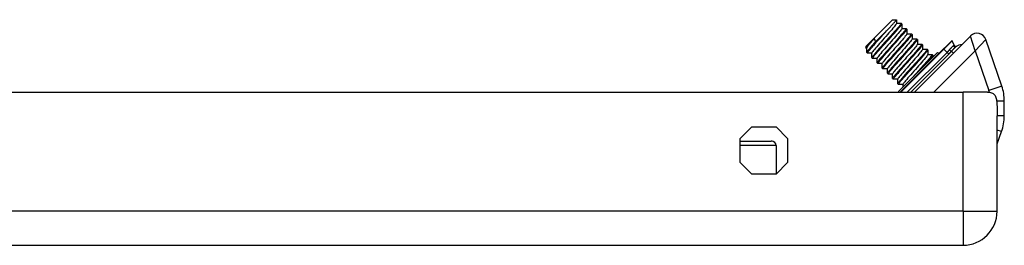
# Model space of a CAD drawing. Header units: inches. Extents: x 2.9 to 62.7, y 4.2 to 33.6.
# Tile 8 of 32: x 10.8 to 15, y 4.4 to 5.3. Entities that reach past the tile are written whole.
import ezdxf

# ---------------------------------------------------------------- set-up
doc = ezdxf.new("R2010")
doc.units = ezdxf.units.IN
doc.header["$MEASUREMENT"] = 0
doc.layers.add('Visible Edges(ANSI)', color=7, linetype='Continuous', lineweight=25)
doc.layers.add('Visible Tangent Edges(ANSI)', color=7, linetype='Continuous', lineweight=25)

msp = doc.modelspace()

# ---------------------------------------------------------------- linework, layer by layer
at = {"layer": 'Visible Edges(ANSI)'}
for p, q in [((14.4065, 5.2174), (14.5206, 5.3316)), ((14.5206, 5.3316), (14.5387, 5.3316)), ((14.5388, 5.3315), (14.5388, 5.3159)), ((14.501, 5.2897), (14.4488, 5.2375)), ((14.5388, 5.3163), (14.558, 5.3163)), ((14.5582, 5.3162), (14.561, 5.3134)), ((14.5611, 5.3132), (14.5611, 5.2936)), ((14.5611, 5.2941), (14.5802, 5.2941)), ((14.5805, 5.294), (14.5833, 5.2912)), ((14.5834, 5.2909), (14.5834, 5.2714)), ((14.4428, 5.2509), (14.4488, 5.2375)), ((14.5834, 5.2718), (14.6025, 5.2718)), ((14.6028, 5.2717), (14.6056, 5.2689)), ((14.6056, 5.2686), (14.6057, 5.2491)), ((14.6057, 5.2495), (14.6248, 5.2495)), ((14.8564, 5.2618), (14.6158, 5.0212)), ((14.625, 5.2494), (14.6278, 5.2466)), ((14.6279, 5.2464), (14.6279, 5.2268)), ((14.776, 5.2415), (14.7409, 5.2064)), ((14.7857, 5.222), (14.7767, 5.2414)), ((14.9902, 5.047), (14.9214, 5.2468)), ((14.4065, 5.2174), (14.4065, 5.2104)), ((14.4106, 5.2103), (14.4066, 5.2103)), ((14.4106, 5.1912), (14.4106, 5.2108)), ((14.7436, 5.2102), (14.5546, 5.0212)), ((14.5558, 5.0212), (14.7409, 5.2064)), ((14.6279, 5.2273), (14.647, 5.2272)), ((14.6473, 5.2271), (14.6501, 5.2244)), ((14.6502, 5.2241), (14.6502, 5.2046)), ((14.6502, 5.205), (14.6693, 5.205)), ((14.6696, 5.2049), (14.6724, 5.2021)), ((14.6725, 5.2018), (14.6725, 5.1823)), ((14.7441, 5.2103), (14.7445, 5.21)), ((14.4107, 5.191), (14.4135, 5.1882)), ((14.4328, 5.1881), (14.4137, 5.1881)), ((14.4329, 5.169), (14.4328, 5.1885)), ((14.433, 5.1687), (14.4357, 5.1659)), ((14.4551, 5.1658), (14.436, 5.1658)), ((14.4551, 5.1467), (14.4551, 5.1662)), ((14.7139, 5.1914), (14.5467, 5.0241)), ((14.6725, 5.1827), (14.6916, 5.1827)), ((14.6919, 5.1826), (14.6946, 5.1798)), ((14.6947, 5.1795), (14.6947, 5.1722)), ((14.7144, 5.1915), (14.7218, 5.1884)), ((14.4552, 5.1464), (14.458, 5.1436)), ((14.4774, 5.1435), (14.4583, 5.1435)), ((14.4774, 5.1244), (14.4774, 5.144)), ((14.4775, 5.1241), (14.4803, 5.1214)), ((14.4997, 5.1213), (14.4806, 5.1213)), ((14.4997, 5.1021), (14.4997, 5.1217)), ((14.4998, 5.1019), (14.5026, 5.0991)), ((14.5219, 5.099), (14.5028, 5.099)), ((14.5219, 5.0799), (14.5219, 5.0994)), ((14.522, 5.0796), (14.5248, 5.0768)), ((14.5442, 5.0767), (14.5251, 5.0767)), ((14.5442, 5.0576), (14.5442, 5.0771)), ((14.5443, 5.0573), (14.5471, 5.0545)), ((14.5665, 5.0544), (14.5474, 5.0545)), ((14.5665, 5.0439), (14.5665, 5.0549)), ((3.0358, 5.0212), (14.8238, 5.0212)), ((14.5466, 5.0237), (14.5476, 5.0212)), ((14.9283, 5.0212), (14.8238, 5.0212)), ((15.0009, 4.9195), (15.0009, 4.9829)), ((14.9698, 4.5112), (14.9698, 4.9193)), ((13.8683, 4.8231), (13.9179, 4.8727)), ((13.9179, 4.8727), (14.0217, 4.8727)), ((14.0217, 4.8727), (14.0713, 4.8231)), ((13.8683, 4.7193), (13.8683, 4.8231)), ((14.0713, 4.8231), (14.0713, 4.7193)), ((14.9698, 4.7992), (14.9891, 4.8521)), ((13.8683, 4.8119), (14.002, 4.8119)), ((14.0217, 4.7923), (14.0217, 4.6697)), ((13.9179, 4.6697), (13.8683, 4.7193)), ((14.0713, 4.7193), (14.0217, 4.6697)), ((14.0217, 4.6697), (13.9179, 4.6697)), ((3.0358, 4.3652), (14.8238, 4.3652))]:
    msp.add_line(p, q, dxfattribs=at)
at = {"layer": 'Visible Edges(ANSI)', "flags": 128}
for points in [[(14.501, 5.2897), (14.5039, 5.2928), (14.5067, 5.2957), (14.5095, 5.2986), (14.5121, 5.3014), (14.5147, 5.3042), (14.5171, 5.3068), (14.5194, 5.3093), (14.5217, 5.3117), (14.5238, 5.314), (14.5258, 5.3162), (14.5277, 5.3182), (14.5294, 5.3201), (14.531, 5.3219), (14.5325, 5.3236), (14.5338, 5.3251), (14.535, 5.3264), (14.536, 5.3276), (14.5369, 5.3286), (14.5376, 5.3295), (14.5381, 5.3303), (14.5385, 5.3308), (14.5388, 5.3312), (14.5388, 5.3315), (14.5387, 5.3316)], [(14.4137, 5.1881), (14.4134, 5.1883), (14.4135, 5.189), (14.4141, 5.1902), (14.4152, 5.1919), (14.4167, 5.1941), (14.4187, 5.1967), (14.4212, 5.1997), (14.424, 5.2031), (14.4272, 5.2069), (14.4308, 5.2111), (14.4348, 5.2157), (14.439, 5.2205), (14.4436, 5.2257), (14.4483, 5.231), (14.4533, 5.2366), (14.4585, 5.2423), (14.4637, 5.2482), (14.4691, 5.2542), (14.4745, 5.2602), (14.48, 5.2663), (14.4854, 5.2723), (14.4907, 5.2782), (14.496, 5.284), (14.501, 5.2897)], [(14.5388, 5.3159), (14.5384, 5.3145), (14.537, 5.3123), (14.5347, 5.3091), (14.5317, 5.3052), (14.5278, 5.3004), (14.5232, 5.2949), (14.518, 5.2888), (14.5122, 5.2822), (14.5061, 5.2751), (14.4995, 5.2677), (14.4927, 5.26), (14.4858, 5.2522), (14.479, 5.2444), (14.4722, 5.2367), (14.4656, 5.2293), (14.4594, 5.2222), (14.4537, 5.2156), (14.4485, 5.2095), (14.4439, 5.204), (14.44, 5.1992), (14.4369, 5.1953), (14.4347, 5.1921), (14.4333, 5.1899), (14.4329, 5.1885)], [(14.558, 5.3163), (14.5583, 5.3157), (14.5574, 5.3139), (14.5554, 5.3109), (14.5522, 5.3068), (14.548, 5.3016), (14.5427, 5.2954), (14.5366, 5.2884), (14.5297, 5.2806), (14.5222, 5.2721), (14.5142, 5.2631), (14.5058, 5.2538), (14.4973, 5.2443), (14.4887, 5.2348), (14.4802, 5.2254), (14.472, 5.2163), (14.4643, 5.2076), (14.4572, 5.1995), (14.4507, 5.1921), (14.4451, 5.1856), (14.4405, 5.18), (14.4369, 5.1755), (14.4344, 5.172), (14.4331, 5.1698), (14.433, 5.1687)], [(14.436, 5.1658), (14.4357, 5.1664), (14.4365, 5.1682), (14.4386, 5.1712), (14.4418, 5.1753), (14.446, 5.1805), (14.4512, 5.1867), (14.4573, 5.1937), (14.4642, 5.2016), (14.4718, 5.21), (14.4798, 5.219), (14.4881, 5.2283), (14.4967, 5.2378), (14.5053, 5.2473), (14.5137, 5.2567), (14.5219, 5.2659), (14.5297, 5.2745), (14.5368, 5.2826), (14.5432, 5.29), (14.5488, 5.2965), (14.5535, 5.3021), (14.5571, 5.3067), (14.5596, 5.3101), (14.5609, 5.3124), (14.561, 5.3134)], [(14.5611, 5.2936), (14.5606, 5.2923), (14.5593, 5.29), (14.557, 5.2869), (14.5539, 5.2829), (14.5501, 5.2781), (14.5455, 5.2727), (14.5403, 5.2666), (14.5345, 5.2599), (14.5283, 5.2528), (14.5218, 5.2454), (14.515, 5.2377), (14.5081, 5.2299), (14.5012, 5.2222), (14.4945, 5.2145), (14.4879, 5.207), (14.4817, 5.2), (14.476, 5.1933), (14.4708, 5.1872), (14.4662, 5.1817), (14.4623, 5.177), (14.4592, 5.173), (14.457, 5.1699), (14.4556, 5.1676), (14.4551, 5.1663)], [(14.5802, 5.2941), (14.5806, 5.2934), (14.5797, 5.2916), (14.5777, 5.2887), (14.5745, 5.2845), (14.5702, 5.2794), (14.565, 5.2732), (14.5589, 5.2661), (14.552, 5.2583), (14.5445, 5.2498), (14.5365, 5.2409), (14.5281, 5.2316), (14.5195, 5.222), (14.511, 5.2125), (14.5025, 5.2031), (14.4943, 5.194), (14.4866, 5.1853), (14.4794, 5.1772), (14.473, 5.1699), (14.4674, 5.1633), (14.4628, 5.1577), (14.4592, 5.1532), (14.4567, 5.1498), (14.4554, 5.1475), (14.4552, 5.1464)], [(14.4583, 5.1435), (14.4579, 5.1441), (14.4588, 5.1459), (14.4608, 5.1489), (14.464, 5.1531), (14.4683, 5.1582), (14.4735, 5.1644), (14.4796, 5.1715), (14.4865, 5.1793), (14.494, 5.1878), (14.502, 5.1967), (14.5104, 5.206), (14.519, 5.2155), (14.5276, 5.2251), (14.536, 5.2345), (14.5442, 5.2436), (14.5519, 5.2523), (14.5591, 5.2604), (14.5655, 5.2677), (14.5711, 5.2743), (14.5757, 5.2799), (14.5793, 5.2844), (14.5818, 5.2878), (14.5832, 5.2901), (14.5833, 5.2912)], [(14.4066, 5.2103), (14.4065, 5.2104), (14.4065, 5.2107), (14.4068, 5.211), (14.4071, 5.2116), (14.4076, 5.2123), (14.4083, 5.2131), (14.4091, 5.2142), (14.4101, 5.2153), (14.4112, 5.2166), (14.4125, 5.2181), (14.4139, 5.2197), (14.4155, 5.2214), (14.4171, 5.2232), (14.4189, 5.2252), (14.4209, 5.2273), (14.4229, 5.2296), (14.4251, 5.2319), (14.4273, 5.2344), (14.4297, 5.2369), (14.4322, 5.2396), (14.4347, 5.2423), (14.4373, 5.2451), (14.44, 5.248), (14.4428, 5.2509)], [(14.4428, 5.2509), (14.4405, 5.2483), (14.4382, 5.2457), (14.4359, 5.2431), (14.4338, 5.2406), (14.4317, 5.2382), (14.4297, 5.2358), (14.4277, 5.2336), (14.4259, 5.2314), (14.4241, 5.2293), (14.4225, 5.2273), (14.4209, 5.2254), (14.4194, 5.2236), (14.4181, 5.2219), (14.4168, 5.2203), (14.4156, 5.2188), (14.4146, 5.2174), (14.4137, 5.2162), (14.4129, 5.215), (14.4122, 5.214), (14.4116, 5.2131), (14.4112, 5.2123), (14.4108, 5.2117), (14.4106, 5.2112), (14.4106, 5.2108)], [(14.5834, 5.2713), (14.5829, 5.27), (14.5816, 5.2677), (14.5793, 5.2646), (14.5762, 5.2606), (14.5723, 5.2559), (14.5678, 5.2504), (14.5626, 5.2443), (14.5568, 5.2376), (14.5506, 5.2305), (14.544, 5.2231), (14.5373, 5.2154), (14.5304, 5.2077), (14.5235, 5.1999), (14.5167, 5.1922), (14.5102, 5.1848), (14.504, 5.1777), (14.4982, 5.171), (14.493, 5.1649), (14.4884, 5.1595), (14.4846, 5.1547), (14.4815, 5.1507), (14.4792, 5.1476), (14.4779, 5.1453), (14.4774, 5.144)], [(14.6025, 5.2718), (14.6028, 5.2712), (14.602, 5.2694), (14.5999, 5.2664), (14.5968, 5.2623), (14.5925, 5.2571), (14.5873, 5.2509), (14.5812, 5.2438), (14.5743, 5.236), (14.5668, 5.2276), (14.5587, 5.2186), (14.5504, 5.2093), (14.5418, 5.1998), (14.5332, 5.1902), (14.5248, 5.1808), (14.5166, 5.1717), (14.5089, 5.163), (14.5017, 5.155), (14.4953, 5.1476), (14.4897, 5.141), (14.485, 5.1355), (14.4814, 5.1309), (14.479, 5.1275), (14.4776, 5.1252), (14.4775, 5.1241)], [(14.4806, 5.1213), (14.4802, 5.1219), (14.4811, 5.1237), (14.4831, 5.1267), (14.4863, 5.1308), (14.4905, 5.136), (14.4958, 5.1421), (14.5019, 5.1492), (14.5088, 5.157), (14.5163, 5.1655), (14.5243, 5.1745), (14.5327, 5.1838), (14.5412, 5.1933), (14.5498, 5.2028), (14.5583, 5.2122), (14.5665, 5.2213), (14.5742, 5.23), (14.5813, 5.2381), (14.5878, 5.2455), (14.5934, 5.252), (14.598, 5.2576), (14.6016, 5.2621), (14.6041, 5.2656), (14.6054, 5.2678), (14.6056, 5.2689)], [(14.6056, 5.2491), (14.6052, 5.2477), (14.6038, 5.2455), (14.6016, 5.2423), (14.5985, 5.2383), (14.5946, 5.2336), (14.59, 5.2281), (14.5848, 5.222), (14.5791, 5.2154), (14.5729, 5.2083), (14.5663, 5.2008), (14.5595, 5.1932), (14.5527, 5.1854), (14.5458, 5.1776), (14.539, 5.1699), (14.5325, 5.1625), (14.5263, 5.1554), (14.5205, 5.1488), (14.5153, 5.1427), (14.5107, 5.1372), (14.5069, 5.1324), (14.5038, 5.1285), (14.5015, 5.1253), (14.5001, 5.123), (14.4997, 5.1217)], [(14.6248, 5.2495), (14.6251, 5.2489), (14.6242, 5.2471), (14.6222, 5.2441), (14.619, 5.24), (14.6148, 5.2348), (14.6096, 5.2286), (14.6034, 5.2216), (14.5966, 5.2137), (14.589, 5.2053), (14.581, 5.1963), (14.5726, 5.187), (14.5641, 5.1775), (14.5555, 5.168), (14.547, 5.1586), (14.5389, 5.1495), (14.5311, 5.1408), (14.524, 5.1327), (14.5175, 5.1253), (14.512, 5.1188), (14.5073, 5.1132), (14.5037, 5.1086), (14.5012, 5.1052), (14.4999, 5.1029), (14.4998, 5.1019)], [(14.5028, 5.099), (14.5025, 5.0996), (14.5034, 5.1014), (14.5054, 5.1044), (14.5086, 5.1085), (14.5128, 5.1137), (14.518, 5.1199), (14.5242, 5.1269), (14.531, 5.1348), (14.5386, 5.1432), (14.5466, 5.1522), (14.555, 5.1615), (14.5635, 5.171), (14.5721, 5.1805), (14.5806, 5.1899), (14.5887, 5.1991), (14.5965, 5.2077), (14.6036, 5.2158), (14.61, 5.2232), (14.6156, 5.2297), (14.6203, 5.2353), (14.6239, 5.2399), (14.6264, 5.2433), (14.6277, 5.2456), (14.6278, 5.2466)], [(14.4488, 5.2375), (14.4459, 5.2342), (14.4431, 5.2311), (14.4404, 5.228), (14.4377, 5.2249), (14.4351, 5.222), (14.4326, 5.2192), (14.4303, 5.2165), (14.428, 5.2139), (14.4258, 5.2114), (14.4238, 5.209), (14.4219, 5.2067), (14.4202, 5.2046), (14.4185, 5.2026), (14.417, 5.2008), (14.4157, 5.1991), (14.4145, 5.1976), (14.4135, 5.1962), (14.4126, 5.195), (14.4119, 5.1939), (14.4113, 5.193), (14.4109, 5.1922), (14.4107, 5.1916), (14.4106, 5.1912), (14.4107, 5.191)], [(14.6279, 5.2268), (14.6274, 5.2254), (14.6261, 5.2232), (14.6238, 5.2201), (14.6208, 5.2161), (14.6169, 5.2113), (14.6123, 5.2058), (14.6071, 5.1997), (14.6013, 5.1931), (14.5951, 5.186), (14.5886, 5.1786), (14.5818, 5.1709), (14.5749, 5.1631), (14.568, 5.1553), (14.5613, 5.1477), (14.5547, 5.1402), (14.5485, 5.1331), (14.5428, 5.1265), (14.5375, 5.1204), (14.533, 5.1149), (14.5291, 5.1102), (14.526, 5.1062), (14.5238, 5.103), (14.5224, 5.1008), (14.5219, 5.0994)], [(14.647, 5.2272), (14.6474, 5.2266), (14.6465, 5.2248), (14.6445, 5.2218), (14.6413, 5.2177), (14.6371, 5.2125), (14.6318, 5.2064), (14.6257, 5.1993), (14.6188, 5.1915), (14.6113, 5.183), (14.6033, 5.174), (14.5949, 5.1647), (14.5864, 5.1552), (14.5778, 5.1457), (14.5693, 5.1363), (14.5611, 5.1272), (14.5534, 5.1185), (14.5462, 5.1104), (14.5398, 5.103), (14.5342, 5.0965), (14.5296, 5.0909), (14.526, 5.0864), (14.5235, 5.0829), (14.5222, 5.0807), (14.522, 5.0796)], [(14.5251, 5.0767), (14.5248, 5.0773), (14.5256, 5.0791), (14.5277, 5.0821), (14.5308, 5.0862), (14.5351, 5.0914), (14.5403, 5.0976), (14.5464, 5.1047), (14.5533, 5.1125), (14.5608, 5.121), (14.5689, 5.1299), (14.5772, 5.1392), (14.5858, 5.1487), (14.5944, 5.1583), (14.6028, 5.1677), (14.611, 5.1768), (14.6187, 5.1855), (14.6259, 5.1936), (14.6323, 5.2009), (14.6379, 5.2075), (14.6425, 5.213), (14.6461, 5.2176), (14.6486, 5.221), (14.65, 5.2233), (14.6501, 5.2244)], [(14.6502, 5.2045), (14.6497, 5.2032), (14.6483, 5.2009), (14.6461, 5.1978), (14.643, 5.1938), (14.6392, 5.1891), (14.6346, 5.1836), (14.6294, 5.1775), (14.6236, 5.1708), (14.6174, 5.1637), (14.6109, 5.1563), (14.6041, 5.1486), (14.5972, 5.1408), (14.5903, 5.1331), (14.5835, 5.1254), (14.577, 5.118), (14.5708, 5.1109), (14.565, 5.1042), (14.5598, 5.0981), (14.5552, 5.0926), (14.5514, 5.0879), (14.5483, 5.0839), (14.5461, 5.0808), (14.5447, 5.0785), (14.5442, 5.0772)], [(14.6693, 5.205), (14.6696, 5.2044), (14.6688, 5.2026), (14.6667, 5.1996), (14.6636, 5.1955), (14.6593, 5.1903), (14.6541, 5.1841), (14.648, 5.177), (14.6411, 5.1692), (14.6336, 5.1607), (14.6256, 5.1518), (14.6172, 5.1425), (14.6086, 5.133), (14.6, 5.1234), (14.5916, 5.114), (14.5834, 5.1049), (14.5757, 5.0962), (14.5685, 5.0881), (14.5621, 5.0808), (14.5565, 5.0742), (14.5519, 5.0687), (14.5483, 5.0641), (14.5458, 5.0607), (14.5444, 5.0584), (14.5443, 5.0573)], [(14.5474, 5.0545), (14.547, 5.0551), (14.5479, 5.0569), (14.5499, 5.0598), (14.5531, 5.064), (14.5574, 5.0692), (14.5626, 5.0753), (14.5687, 5.0824), (14.5756, 5.0902), (14.5831, 5.0987), (14.5911, 5.1076), (14.5995, 5.117), (14.6081, 5.1265), (14.6166, 5.136), (14.6251, 5.1454), (14.6333, 5.1545), (14.641, 5.1632), (14.6482, 5.1713), (14.6546, 5.1787), (14.6602, 5.1852), (14.6648, 5.1908), (14.6684, 5.1953), (14.6709, 5.1987), (14.6722, 5.201), (14.6724, 5.2021)], [(14.6725, 5.1823), (14.672, 5.1809), (14.6706, 5.1786), (14.6684, 5.1755), (14.6653, 5.1715), (14.6614, 5.1668), (14.6569, 5.1613), (14.6516, 5.1552), (14.6459, 5.1485), (14.6397, 5.1415), (14.6331, 5.134), (14.6264, 5.1264), (14.6195, 5.1186), (14.6126, 5.1108), (14.6058, 5.1031), (14.5993, 5.0957), (14.5931, 5.0886), (14.5873, 5.082), (14.5821, 5.0759), (14.5775, 5.0704), (14.5736, 5.0656), (14.5706, 5.0616), (14.5683, 5.0585), (14.567, 5.0563), (14.5665, 5.0549)], [(14.6916, 5.1827), (14.6919, 5.1825), (14.6918, 5.1818), (14.6913, 5.1807), (14.6903, 5.1792), (14.689, 5.1772), (14.6872, 5.1749), (14.685, 5.1721), (14.6824, 5.1689), (14.6794, 5.1654), (14.6761, 5.1615), (14.6725, 5.1573), (14.6686, 5.1529), (14.6644, 5.1481), (14.66, 5.1431), (14.6553, 5.1379), (14.6505, 5.1325), (14.6456, 5.127), (14.6405, 5.1213), (14.6353, 5.1156), (14.6302, 5.1099), (14.625, 5.1041), (14.6198, 5.0984), (14.6147, 5.0927), (14.6097, 5.0871)], [(14.6617, 5.1391), (14.6643, 5.142), (14.6667, 5.1448), (14.6692, 5.1476), (14.6715, 5.1502), (14.6737, 5.1528), (14.6759, 5.1553), (14.678, 5.1577), (14.6799, 5.1599), (14.6818, 5.1621), (14.6835, 5.1642), (14.6851, 5.1661), (14.6866, 5.168), (14.688, 5.1697), (14.6893, 5.1713), (14.6904, 5.1727), (14.6915, 5.1741), (14.6923, 5.1753), (14.6931, 5.1763), (14.6937, 5.1773), (14.6942, 5.178), (14.6945, 5.1787), (14.6947, 5.1792), (14.6947, 5.1796), (14.6946, 5.1798)], [(14.9283, 5.0212), (14.933, 5.0211), (14.9375, 5.0207), (14.9418, 5.02), (14.9459, 5.0188), (14.9497, 5.0173), (14.9532, 5.0153), (14.9563, 5.0128), (14.959, 5.0099), (14.9612, 5.0066), (14.9631, 5.003), (14.9647, 4.9989), (14.966, 4.9945), (14.9671, 4.9896), (14.9679, 4.9844), (14.9685, 4.9788), (14.969, 4.9729), (14.9693, 4.9668), (14.9696, 4.9604), (14.9697, 4.9538), (14.9698, 4.947), (14.9698, 4.9401), (14.9698, 4.9332), (14.9698, 4.9262), (14.9698, 4.9193)]]:
    msp.add_lwpolyline(points, dxfattribs=at)
at = {"layer": 'Visible Edges(ANSI)'}
for centre, radius, start, end in [((14.7763, 5.2412), 0.000394, 25, 135), ((14.8842, 5.234), 0.0394, 19, 135), ((14.7438, 5.2099), 0.000394, 55, 135), ((14.7928, 5.2254), 0.00787, 205, 301.7969), ((14.8177, 5.1852), 0.0394, 87.9846, 126.4163), ((14.7142, 5.1911), 0.000394, 67.6806, 135), ((14.8041, 4.9829), 0.1969, 0, 19), ((14.547, 5.0238), 0.000394, 135, 202.3194), ((14.8041, 4.9195), 0.1969, 340, 0), ((14.002, 4.7923), 0.0197, 0, 90), ((14.8238, 4.5112), 0.146, 270, 0)]:
    msp.add_arc(centre, radius, start, end, dxfattribs=at)
at = {"layer": 'Visible Tangent Edges(ANSI)'}
for p, q in [((14.7767, 5.2414), (14.7412, 5.206)), ((14.8758, 5.1978), (14.8564, 5.2618)), ((14.9214, 5.2468), (14.8758, 5.1978)), ((14.7441, 5.2103), (14.555, 5.0212)), ((14.5565, 5.0212), (14.7412, 5.206)), ((14.6993, 5.0212), (14.8758, 5.1978)), ((14.7409, 5.2064), (14.7412, 5.206)), ((14.7554, 5.1918), (14.7412, 5.206)), ((14.7748, 5.1972), (14.7832, 5.1887)), ((14.8758, 5.1978), (14.9344, 5.0278)), ((14.7144, 5.1915), (14.5466, 5.0237)), ((14.7554, 5.1918), (14.5849, 5.0212)), ((14.5995, 5.0212), (14.7628, 5.1845)), ((14.7628, 5.1845), (14.7554, 5.1918)), ((14.9902, 5.047), (14.9344, 5.0278)), ((14.8238, 4.5112), (14.8238, 5.0212)), ((15.0009, 4.9829), (14.9681, 4.9829)), ((15.0009, 4.9195), (14.9698, 4.9195)), ((14.9891, 4.8521), (14.9698, 4.8591)), ((14.0217, 4.7923), (13.8683, 4.7923)), ((14.8238, 4.5112), (3.0358, 4.5112)), ((14.8238, 4.5112), (14.8238, 4.3652)), ((14.8238, 4.5112), (14.9698, 4.5112))]:
    msp.add_line(p, q, dxfattribs=at)
at = {"layer": 'Visible Tangent Edges(ANSI)', "flags": 128}
for points in [[(14.7656, 5.2027), (14.7652, 5.2023), (14.7648, 5.2018), (14.7644, 5.2014), (14.764, 5.2009), (14.7636, 5.2005), (14.7632, 5.2), (14.7628, 5.1996), (14.7623, 5.1991), (14.7619, 5.1986), (14.7615, 5.1982), (14.7611, 5.1977), (14.7607, 5.1972), (14.7602, 5.1968), (14.7598, 5.1963), (14.7594, 5.1959), (14.759, 5.1954), (14.7585, 5.195), (14.7581, 5.1945), (14.7576, 5.194), (14.7572, 5.1936), (14.7568, 5.1931), (14.7563, 5.1927), (14.7559, 5.1922), (14.7554, 5.1918)], [(14.7628, 5.1845), (14.7633, 5.185), (14.7638, 5.1855), (14.7643, 5.186), (14.7648, 5.1866), (14.7654, 5.1871), (14.7659, 5.1876), (14.7664, 5.1882), (14.7669, 5.1887), (14.7674, 5.1892), (14.7679, 5.1898), (14.7684, 5.1903), (14.7689, 5.1908), (14.7694, 5.1914), (14.7699, 5.1919), (14.7704, 5.1924), (14.7709, 5.193), (14.7714, 5.1935), (14.7719, 5.194), (14.7724, 5.1945), (14.7729, 5.1951), (14.7734, 5.1956), (14.7738, 5.1961), (14.7743, 5.1966), (14.7748, 5.1972)], [(14.7829, 5.2203), (14.7825, 5.22), (14.782, 5.2196), (14.7815, 5.2192), (14.7809, 5.2187), (14.7804, 5.2182), (14.7798, 5.2176), (14.7792, 5.2171), (14.7785, 5.2164), (14.7779, 5.2158), (14.7772, 5.2151), (14.7765, 5.2144), (14.7757, 5.2137), (14.775, 5.2129), (14.7742, 5.2121), (14.7734, 5.2113), (14.7726, 5.2104), (14.7717, 5.2095), (14.7709, 5.2086), (14.77, 5.2077), (14.7692, 5.2068), (14.7683, 5.2058), (14.7674, 5.2048), (14.7665, 5.2038), (14.7656, 5.2027)], [(14.7748, 5.1972), (14.7758, 5.1983), (14.7769, 5.1994), (14.7779, 5.2006), (14.7789, 5.2017), (14.7799, 5.2027), (14.7809, 5.2038), (14.7819, 5.2048), (14.7829, 5.2058), (14.7838, 5.2068), (14.7847, 5.2077), (14.7856, 5.2087), (14.7865, 5.2095), (14.7874, 5.2104), (14.7882, 5.2112), (14.789, 5.212), (14.7897, 5.2127), (14.7904, 5.2134), (14.7911, 5.214), (14.7917, 5.2146), (14.7923, 5.2152), (14.7929, 5.2157), (14.7934, 5.2161), (14.7939, 5.2165), (14.7943, 5.2169)], [(14.7857, 5.222), (14.7857, 5.222), (14.7857, 5.222), (14.7856, 5.222), (14.7856, 5.222), (14.7856, 5.222), (14.7855, 5.2219), (14.7854, 5.2219), (14.7854, 5.2219), (14.7853, 5.2218), (14.7852, 5.2217), (14.7851, 5.2217), (14.785, 5.2216), (14.7849, 5.2216), (14.7847, 5.2215), (14.7846, 5.2214), (14.7844, 5.2213), (14.7843, 5.2212), (14.7841, 5.2211), (14.7839, 5.221), (14.7838, 5.2209), (14.7836, 5.2207), (14.7834, 5.2206), (14.7832, 5.2205), (14.7829, 5.2203)]]:
    msp.add_lwpolyline(points, dxfattribs=at)
at = {"layer": 'Visible Tangent Edges(ANSI)'}
msp.add_arc((14.8041, 4.9829), 0.1378, 15.9744, 19, dxfattribs=at)
for centre, major_axis, ratio, start_param, end_param in [((14.7693, 5.2027), (0.00588, -0.00523), 0.327273, 4.343562, 6.105771), ((14.7897, 5.2232), (0.00467, -0.00634), 0.926966, 4.501769, 6.283185)]:
    msp.add_ellipse(centre, major_axis=major_axis, ratio=ratio, start_param=start_param, end_param=end_param, dxfattribs=at)

doc.saveas('drawing.dxf')
